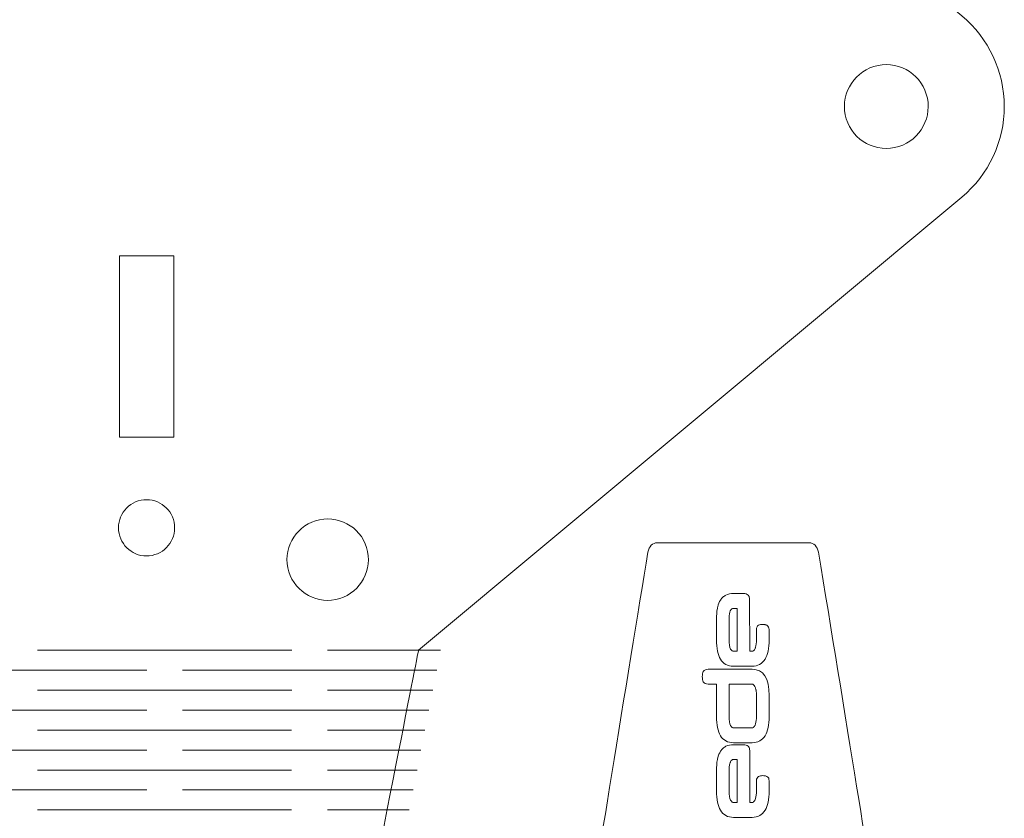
# Model space of a CAD drawing. Header units: inches. Extents: x -5.8 to 5.8, y -5.8 to 5.8.
# Tile 37 of 42: x 3.6 to 5.8, y 0.5 to 2.3. Entities that reach past the tile are written whole.
import ezdxf

# ---------------------------------------------------------------- set-up
doc = ezdxf.new("R2010")
doc.units = ezdxf.units.IN
doc.header["$MEASUREMENT"] = 0
doc.layers.add('VIEW_HATCHES', color=7, linetype='Continuous')

msp = doc.modelspace()

# ---------------------------------------------------------------- linework, layer by layer
at = {"layer": 'VIEW_HATCHES', "color": 4, "lineweight": 5}
for points in [[(2.1138, 0.9065), (2.1138, 0.9065), (0.9333, 1.8903), (0.9333, 1.8903), (0.9333, 1.8903), (0.8749, 1.9389), (0.841, 2.0109), (0.841, 2.0869), (0.841, 2.0869), (0.8409, 2.1629), (0.875, 2.2353), (0.9333, 2.284), (0.9333, 2.284), (0.9333, 2.284), (2.1138, 3.2677), (2.1138, 3.2677), (2.1138, 3.2677), (2.1138, 3.2677), (2.1138, 3.2677), (2.1138, 3.2677), (2.1138, 3.2677), (2.12, 3.2983), (2.4253, 4.8512), (2.5938, 5.6868), (2.5938, 5.6868), (2.6012, 5.7236), (2.6335, 5.75), (2.671, 5.75), (2.671, 5.75), (2.671, 5.75), (3.92, 5.75), (3.92, 5.75), (3.92, 5.75), (3.9575, 5.75), (3.9898, 5.7235), (3.9972, 5.6868), (3.9972, 5.6868), (4.2007, 4.6773), (4.471, 3.2983), (4.4772, 3.2677), (4.4772, 3.2677), (4.4772, 3.2677), (4.4772, 3.2677), (4.4772, 3.2677), (4.4772, 3.2677), (4.4772, 3.2677), (5.6577, 2.284), (5.6577, 2.284), (5.6577, 2.284), (5.7161, 2.2354), (5.7499, 2.1633), (5.75, 2.0874), (5.75, 2.0874), (5.7501, 2.0114), (5.716, 1.939), (5.6577, 1.8903), (5.6577, 1.8903), (5.6577, 1.8903), (4.4772, 0.9065), (4.4772, 0.9065), (4.4772, 0.9065), (4.4772, 0.9065), (4.4772, 0.9065), (4.4772, 0.9065), (4.4772, 0.9065), (4.471, 0.8759), (4.1554, -0.7278), (3.9972, -1.5126), (3.9972, -1.5126), (3.9898, -1.5493), (3.9575, -1.5757), (3.92, -1.5757), (3.92, -1.5757), (3.92, -1.5757), (2.6709, -1.5757), (2.6709, -1.5757), (2.6709, -1.5757), (2.6335, -1.5757), (2.6012, -1.5493), (2.5938, -1.5126), (2.5938, -1.5126), (2.3902, -0.5031), (2.1199, 0.8759), (2.1138, 0.9065), (2.1138, 0.9065), (2.1138, 0.9065), (2.1138, 0.9065), (2.1138, 0.9065)], [(5.4729, 0.3393), (5.4729, 0.3393), (5.7256, 0.0221), (5.7256, 0.0221), (5.7256, 0.0221), (5.7411, 0.0064), (5.75, -0.0168), (5.75, -0.0414), (5.75, -0.0414), (5.75, -0.0659), (5.741, -0.0892), (5.7256, -0.1049), (5.7256, -0.1049), (5.7256, -0.1049), (5.4729, -0.4221), (5.4729, -0.4221), (5.4729, -0.4221), (5.4729, -0.4221), (5.4729, -0.4221), (5.4729, -0.4221), (5.4729, -0.4221), (5.4713, -0.432), (5.3907, -0.9327), (5.3462, -1.2021), (5.3462, -1.2021), (5.3442, -1.214), (5.3357, -1.2225), (5.3258, -1.2225), (5.3258, -1.2225), (5.3258, -1.2225), (4.996, -1.2225), (4.996, -1.2225), (4.996, -1.2225), (4.9861, -1.2225), (4.9776, -1.2139), (4.9756, -1.2021), (4.9756, -1.2021), (4.9219, -0.8766), (4.8505, -0.4319), (4.8489, -0.4221), (4.8489, -0.4221), (4.8489, -0.4221), (4.8489, -0.4221), (4.8489, -0.4221), (4.8489, -0.4221), (4.8489, -0.4221), (4.5968, -0.1049), (4.5968, -0.1049), (4.5968, -0.1049), (4.5814, -0.0892), (4.5725, -0.066), (4.5724, -0.0414), (4.5724, -0.0414), (4.5724, -0.0169), (4.5814, 0.0064), (4.5968, 0.0221), (4.5968, 0.0221), (4.5968, 0.0221), (4.8489, 0.3393), (4.8489, 0.3393), (4.8489, 0.3393), (4.8489, 0.3393), (4.8489, 0.3393), (4.8489, 0.3393), (4.8489, 0.3393), (4.8505, 0.3492), (4.9339, 0.8663), (4.9756, 1.1193), (4.9756, 1.1193), (4.9776, 1.1312), (4.9861, 1.1397), (4.996, 1.1397), (4.996, 1.1397), (4.996, 1.1397), (5.3258, 1.1397), (5.3258, 1.1397), (5.3258, 1.1397), (5.3357, 1.1397), (5.3442, 1.1311), (5.3462, 1.1193), (5.3462, 1.1193), (5.3999, 0.7938), (5.4713, 0.3491), (5.4729, 0.3393), (5.4729, 0.3393), (5.4729, 0.3393), (5.4729, 0.3393), (5.4729, 0.3393)]]:
    msp.add_open_spline(points, degree=3, knots=[0, 0, 0, 0, 0.045455, 0.045455, 0.045455, 0.045455, 0.090909, 0.090909, 0.090909, 0.090909, 0.136364, 0.136364, 0.136364, 0.136364, 0.181818, 0.181818, 0.181818, 0.181818, 0.227273, 0.227273, 0.227273, 0.227273, 0.272727, 0.272727, 0.272727, 0.272727, 0.318182, 0.318182, 0.318182, 0.318182, 0.363636, 0.363636, 0.363636, 0.363636, 0.409091, 0.409091, 0.409091, 0.409091, 0.454545, 0.454545, 0.454545, 0.454545, 0.5, 0.5, 0.5, 0.5, 0.545455, 0.545455, 0.545455, 0.545455, 0.590909, 0.590909, 0.590909, 0.590909, 0.636364, 0.636364, 0.636364, 0.636364, 0.681818, 0.681818, 0.681818, 0.681818, 0.727273, 0.727273, 0.727273, 0.727273, 0.772727, 0.772727, 0.772727, 0.772727, 0.818182, 0.818182, 0.818182, 0.818182, 0.863636, 0.863636, 0.863636, 0.863636, 0.909091, 0.909091, 0.909091, 0.909091, 0.954545, 0.954545, 0.954545, 0.954545, 1, 1, 1, 1], dxfattribs=at)
at = {"layer": 'VIEW_HATCHES', "lineweight": 5}
for points in [[(5.5116, 1.9979), (5.5609, 2.0078), (5.5928, 2.0558), (5.5829, 2.1051), (5.5829, 2.1051), (5.5729, 2.1544), (5.5249, 2.1863), (5.4757, 2.1763), (5.4757, 2.1763), (5.4264, 2.1664), (5.3945, 2.1184), (5.4044, 2.0691), (5.4044, 2.0691), (5.4144, 2.0199), (5.4624, 1.988), (5.5116, 1.9979)], [(3.9451, 1.7625), (3.9451, 1.7625), (3.827, 1.7625), (3.827, 1.7625), (3.827, 1.7625), (3.827, 1.7625), (3.827, 1.3688), (3.827, 1.3688), (3.827, 1.3688), (3.827, 1.3688), (3.9451, 1.3688), (3.9451, 1.3688), (3.9451, 1.3688), (3.9451, 1.3688), (3.9451, 1.7625), (3.9451, 1.7625)], [(3.8981, 1.1121), (3.9311, 1.1188), (3.9525, 1.151), (3.9459, 1.184), (3.9459, 1.184), (3.9392, 1.2171), (3.907, 1.2385), (3.874, 1.2318), (3.874, 1.2318), (3.8409, 1.2251), (3.8196, 1.1929), (3.8262, 1.1599), (3.8262, 1.1599), (3.8329, 1.1269), (3.8651, 1.1055), (3.8981, 1.1121)], [(4.2972, 1.0161), (4.3451, 1.0258), (4.3762, 1.0724), (4.3665, 1.1204), (4.3665, 1.1204), (4.3568, 1.1683), (4.3102, 1.1993), (4.2622, 1.1896), (4.2622, 1.1896), (4.2143, 1.18), (4.1833, 1.1333), (4.193, 1.0854), (4.193, 1.0854), (4.2026, 1.0375), (4.2493, 1.0065), (4.2972, 1.0161)]]:
    msp.add_open_spline(points, degree=3, knots=[0, 0, 0, 0, 0.25, 0.25, 0.25, 0.25, 0.5, 0.5, 0.5, 0.5, 0.75, 0.75, 0.75, 0.75, 1, 1, 1, 1], dxfattribs=at)
at = {"layer": 'VIEW_HATCHES', "color": 3, "lineweight": 5}
for points, knots in [([(5.1968, 0.9037), (5.1968, 0.9037), (5.2021, 0.9037), (5.2021, 0.9037), (5.2021, 0.9037), (5.2021, 0.9037), (5.2021, 0.9037), (5.2021, 0.9037), (5.2021, 0.9037), (5.2021, 0.9037), (5.2021, 0.9037), (5.2021, 0.9037), (5.2021, 0.9037), (5.203, 0.9037), (5.2039, 0.904), (5.2047, 0.9047), (5.2047, 0.9047), (5.2051, 0.9049), (5.2054, 0.9052), (5.2058, 0.9056), (5.2058, 0.9056), (5.2065, 0.9064), (5.2073, 0.9074), (5.208, 0.9087), (5.208, 0.9087), (5.208, 0.9087), (5.208, 0.9087), (5.208, 0.9087), (5.208, 0.9087), (5.208, 0.9087), (5.208, 0.9087), (5.208, 0.9087), (5.208, 0.9087), (5.208, 0.9087), (5.208, 0.9087), (5.208, 0.9087), (5.208, 0.9087), (5.208, 0.9087), (5.208, 0.9087), (5.208, 0.9087), (5.208, 0.9087), (5.208, 0.9087), (5.208, 0.9087), (5.208, 0.9087), (5.208, 0.9087), (5.2083, 0.9092), (5.2086, 0.9098), (5.2088, 0.9104), (5.2088, 0.9104), (5.2091, 0.9111), (5.2094, 0.9118), (5.2096, 0.9125), (5.2096, 0.9125), (5.2108, 0.9166), (5.2115, 0.9223), (5.2115, 0.9295), (5.2115, 0.9295), (5.2115, 0.9295), (5.2115, 0.9295), (5.2115, 0.9295), (5.2115, 0.9295), (5.2115, 0.9295), (5.2115, 0.951), (5.2115, 0.951), (5.2115, 0.951), (5.2115, 0.9556), (5.213, 0.9587), (5.2161, 0.9603), (5.2161, 0.9603), (5.2173, 0.9609), (5.2187, 0.9614), (5.2203, 0.9616), (5.2203, 0.9616), (5.2217, 0.9619), (5.2233, 0.962), (5.2251, 0.962), (5.2251, 0.962), (5.2251, 0.962), (5.2251, 0.962), (5.2251, 0.962), (5.2251, 0.962), (5.2251, 0.962), (5.2251, 0.962), (5.2251, 0.962), (5.2251, 0.962), (5.227, 0.962), (5.2286, 0.9619), (5.23, 0.9616), (5.23, 0.9616), (5.2305, 0.9616), (5.231, 0.9615), (5.2314, 0.9613), (5.2314, 0.9613), (5.2324, 0.9611), (5.2333, 0.9608), (5.2341, 0.9603), (5.2341, 0.9603), (5.2341, 0.9603), (5.2341, 0.9604), (5.2341, 0.9604), (5.2341, 0.9604), (5.2359, 0.9595), (5.2371, 0.9581), (5.2379, 0.9563), (5.2379, 0.9563), (5.2386, 0.9548), (5.2389, 0.9531), (5.2389, 0.951), (5.2389, 0.951), (5.2389, 0.951), (5.2389, 0.951), (5.2389, 0.951), (5.2389, 0.951), (5.2389, 0.951), (5.2389, 0.9287), (5.2389, 0.9287), (5.2389, 0.9287), (5.2389, 0.9287), (5.2389, 0.9287), (5.2389, 0.9287), (5.2389, 0.9287), (5.2389, 0.9102), (5.236, 0.8962), (5.2301, 0.8867), (5.2301, 0.8867), (5.2239, 0.8765), (5.2145, 0.8714), (5.2021, 0.8714), (5.2021, 0.8714), (5.2021, 0.8714), (5.1614, 0.8714), (5.1614, 0.8714), (5.1614, 0.8714), (5.1614, 0.8714), (5.1614, 0.8714), (5.1614, 0.8714), (5.1614, 0.8714), (5.1614, 0.8714), (5.1614, 0.8714), (5.1614, 0.8714), (5.1614, 0.8714), (5.1489, 0.8714), (5.1395, 0.8765), (5.1333, 0.8867), (5.1333, 0.8867), (5.1274, 0.8962), (5.1245, 0.9102), (5.1245, 0.9287), (5.1245, 0.9287), (5.1245, 0.9287), (5.1245, 0.9287), (5.1245, 0.9287), (5.1245, 0.9287), (5.1245, 0.9287), (5.1245, 0.9287), (5.1245, 0.9287), (5.1245, 0.9287), (5.1245, 0.9287), (5.1245, 0.9287), (5.1245, 0.9287), (5.1245, 0.9287), (5.1245, 0.9287), (5.1245, 0.972), (5.1245, 0.972), (5.1245, 0.972), (5.1245, 0.972), (5.1245, 0.972), (5.1245, 0.972), (5.1245, 0.972), (5.1245, 0.972), (5.1245, 0.972), (5.1245, 0.972), (5.1245, 0.972), (5.1245, 0.972), (5.1245, 0.972), (5.1245, 0.972), (5.1245, 0.972), (5.1245, 0.9817), (5.1252, 0.9901), (5.1266, 0.997), (5.1266, 0.997), (5.1268, 0.9981), (5.1271, 0.9993), (5.1274, 1.0004), (5.1274, 1.0004), (5.1288, 1.0062), (5.1307, 1.011), (5.1332, 1.0149), (5.1332, 1.0149), (5.1332, 1.0149), (5.1333, 1.0149), (5.1333, 1.0149), (5.1333, 1.0149), (5.1333, 1.0149), (5.1333, 1.015), (5.1333, 1.015), (5.1333, 1.015), (5.1333, 1.015), (5.1333, 1.0149), (5.1333, 1.0149), (5.1333, 1.0149), (5.1348, 1.0173), (5.1366, 1.0194), (5.1385, 1.0212), (5.1385, 1.0212), (5.1405, 1.023), (5.1427, 1.0245), (5.1451, 1.0257), (5.1451, 1.0257), (5.1498, 1.0281), (5.1552, 1.0293), (5.1614, 1.0293), (5.1614, 1.0293), (5.1614, 1.0293), (5.1614, 1.0293), (5.1614, 1.0293), (5.1614, 1.0293), (5.1614, 1.0293), (5.1829, 1.0293), (5.1829, 1.0293), (5.1829, 1.0293), (5.1829, 1.0293), (5.1829, 1.0293), (5.1829, 1.0293), (5.1829, 1.0293), (5.1877, 1.0293), (5.1912, 1.0282), (5.1934, 1.026), (5.1934, 1.026), (5.1934, 1.026), (5.1934, 1.026), (5.1934, 1.026), (5.1934, 1.026), (5.1934, 1.026), (5.1934, 1.026), (5.1934, 1.026), (5.1934, 1.026), (5.1934, 1.026), (5.1934, 1.026), (5.1934, 1.026), (5.1934, 1.026), (5.1939, 1.0255), (5.1942, 1.0251), (5.1946, 1.0246), (5.1946, 1.0246), (5.1946, 1.0246), (5.1945, 1.0246), (5.1945, 1.0246), (5.1945, 1.0246), (5.1949, 1.0241), (5.1951, 1.0236), (5.1953, 1.0231), (5.1953, 1.0231), (5.1953, 1.0231), (5.1953, 1.0231), (5.1953, 1.0231), (5.1953, 1.0231), (5.1963, 1.0209), (5.1967, 1.0178), (5.1967, 1.0138), (5.1967, 1.0138), (5.1967, 1.0138), (5.1968, 0.9037), (5.1968, 0.9037)], [0, 0, 0, 0, 0.015152, 0.015152, 0.015152, 0.015152, 0.030303, 0.030303, 0.030303, 0.030303, 0.045455, 0.045455, 0.045455, 0.045455, 0.060606, 0.060606, 0.060606, 0.060606, 0.075758, 0.075758, 0.075758, 0.075758, 0.090909, 0.090909, 0.090909, 0.090909, 0.106061, 0.106061, 0.106061, 0.106061, 0.121212, 0.121212, 0.121212, 0.121212, 0.136364, 0.136364, 0.136364, 0.136364, 0.151515, 0.151515, 0.151515, 0.151515, 0.166667, 0.166667, 0.166667, 0.166667, 0.181818, 0.181818, 0.181818, 0.181818, 0.19697, 0.19697, 0.19697, 0.19697, 0.212121, 0.212121, 0.212121, 0.212121, 0.227273, 0.227273, 0.227273, 0.227273, 0.242424, 0.242424, 0.242424, 0.242424, 0.257576, 0.257576, 0.257576, 0.257576, 0.272727, 0.272727, 0.272727, 0.272727, 0.287879, 0.287879, 0.287879, 0.287879, 0.30303, 0.30303, 0.30303, 0.30303, 0.318182, 0.318182, 0.318182, 0.318182, 0.333333, 0.333333, 0.333333, 0.333333, 0.348485, 0.348485, 0.348485, 0.348485, 0.363636, 0.363636, 0.363636, 0.363636, 0.378788, 0.378788, 0.378788, 0.378788, 0.393939, 0.393939, 0.393939, 0.393939, 0.409091, 0.409091, 0.409091, 0.409091, 0.424242, 0.424242, 0.424242, 0.424242, 0.439394, 0.439394, 0.439394, 0.439394, 0.454545, 0.454545, 0.454545, 0.454545, 0.469697, 0.469697, 0.469697, 0.469697, 0.484848, 0.484848, 0.484848, 0.484848, 0.5, 0.5, 0.5, 0.5, 0.515152, 0.515152, 0.515152, 0.515152, 0.530303, 0.530303, 0.530303, 0.530303, 0.545455, 0.545455, 0.545455, 0.545455, 0.560606, 0.560606, 0.560606, 0.560606, 0.575758, 0.575758, 0.575758, 0.575758, 0.590909, 0.590909, 0.590909, 0.590909, 0.606061, 0.606061, 0.606061, 0.606061, 0.621212, 0.621212, 0.621212, 0.621212, 0.636364, 0.636364, 0.636364, 0.636364, 0.651515, 0.651515, 0.651515, 0.651515, 0.666667, 0.666667, 0.666667, 0.666667, 0.681818, 0.681818, 0.681818, 0.681818, 0.69697, 0.69697, 0.69697, 0.69697, 0.712121, 0.712121, 0.712121, 0.712121, 0.727273, 0.727273, 0.727273, 0.727273, 0.742424, 0.742424, 0.742424, 0.742424, 0.757576, 0.757576, 0.757576, 0.757576, 0.772727, 0.772727, 0.772727, 0.772727, 0.787879, 0.787879, 0.787879, 0.787879, 0.80303, 0.80303, 0.80303, 0.80303, 0.818182, 0.818182, 0.818182, 0.818182, 0.833333, 0.833333, 0.833333, 0.833333, 0.848485, 0.848485, 0.848485, 0.848485, 0.863636, 0.863636, 0.863636, 0.863636, 0.878788, 0.878788, 0.878788, 0.878788, 0.893939, 0.893939, 0.893939, 0.893939, 0.909091, 0.909091, 0.909091, 0.909091, 0.924242, 0.924242, 0.924242, 0.924242, 0.939394, 0.939394, 0.939394, 0.939394, 0.954545, 0.954545, 0.954545, 0.954545, 0.969697, 0.969697, 0.969697, 0.969697, 0.984848, 0.984848, 0.984848, 0.984848, 1, 1, 1, 1]), ([(5.1697, 0.9037), (5.1697, 0.9037), (5.1697, 0.997), (5.1697, 0.997), (5.1697, 0.997), (5.1697, 0.997), (5.1614, 0.997), (5.1614, 0.997), (5.1614, 0.997), (5.1614, 0.997), (5.1614, 0.997), (5.1614, 0.997), (5.1614, 0.997), (5.1614, 0.997), (5.1614, 0.997), (5.1614, 0.997), (5.1614, 0.997), (5.1601, 0.997), (5.1589, 0.9967), (5.158, 0.996), (5.158, 0.996), (5.1576, 0.9957), (5.1573, 0.9955), (5.157, 0.9952), (5.157, 0.9952), (5.1563, 0.9944), (5.1556, 0.9935), (5.155, 0.9923), (5.155, 0.9923), (5.155, 0.9923), (5.155, 0.9923), (5.155, 0.9923), (5.155, 0.9923), (5.155, 0.9923), (5.155, 0.9923), (5.155, 0.9923), (5.155, 0.9923), (5.155, 0.9923), (5.155, 0.9923), (5.155, 0.9923), (5.155, 0.9923), (5.1548, 0.9918), (5.1545, 0.9912), (5.1543, 0.9906), (5.1543, 0.9906), (5.1541, 0.9899), (5.1538, 0.9892), (5.1536, 0.9885), (5.1536, 0.9885), (5.1525, 0.9843), (5.1519, 0.9785), (5.1519, 0.9713), (5.1519, 0.9713), (5.1519, 0.9713), (5.1519, 0.9295), (5.1519, 0.9295), (5.1519, 0.9295), (5.1519, 0.9197), (5.1531, 0.9127), (5.1554, 0.9086), (5.1554, 0.9086), (5.1564, 0.9068), (5.1574, 0.9055), (5.1585, 0.9047), (5.1585, 0.9047), (5.1594, 0.904), (5.1604, 0.9037), (5.1614, 0.9037), (5.1614, 0.9037), (5.1614, 0.9037), (5.1697, 0.9037), (5.1697, 0.9037)], [0, 0, 0, 0, 0.055556, 0.055556, 0.055556, 0.055556, 0.111111, 0.111111, 0.111111, 0.111111, 0.166667, 0.166667, 0.166667, 0.166667, 0.222222, 0.222222, 0.222222, 0.222222, 0.277778, 0.277778, 0.277778, 0.277778, 0.333333, 0.333333, 0.333333, 0.333333, 0.388889, 0.388889, 0.388889, 0.388889, 0.444444, 0.444444, 0.444444, 0.444444, 0.5, 0.5, 0.5, 0.5, 0.555556, 0.555556, 0.555556, 0.555556, 0.611111, 0.611111, 0.611111, 0.611111, 0.666667, 0.666667, 0.666667, 0.666667, 0.722222, 0.722222, 0.722222, 0.722222, 0.777778, 0.777778, 0.777778, 0.777778, 0.833333, 0.833333, 0.833333, 0.833333, 0.888889, 0.888889, 0.888889, 0.888889, 0.944444, 0.944444, 0.944444, 0.944444, 1, 1, 1, 1]), ([(5.1068, 0.8324), (5.1016, 0.8324), (5.0979, 0.8341), (5.096, 0.8376), (5.096, 0.8376), (5.0952, 0.839), (5.0946, 0.8407), (5.0943, 0.8426), (5.0943, 0.8426), (5.0939, 0.8444), (5.0938, 0.8464), (5.0938, 0.8487), (5.0938, 0.8487), (5.0938, 0.8509), (5.0939, 0.8529), (5.0943, 0.8547), (5.0943, 0.8547), (5.0946, 0.8566), (5.0952, 0.8583), (5.096, 0.8597), (5.096, 0.8597), (5.0971, 0.8615), (5.0986, 0.8628), (5.1007, 0.8637), (5.1007, 0.8637), (5.1024, 0.8644), (5.1045, 0.8647), (5.1068, 0.8647), (5.1068, 0.8647), (5.1068, 0.8647), (5.2021, 0.8647), (5.2021, 0.8647), (5.2021, 0.8647), (5.2266, 0.8647), (5.2389, 0.8456), (5.2389, 0.8074), (5.2389, 0.8074), (5.2389, 0.8074), (5.2389, 0.8074), (5.2389, 0.8074), (5.2389, 0.8074), (5.2389, 0.8074), (5.2389, 0.7624), (5.2389, 0.7624), (5.2389, 0.7624), (5.2389, 0.7624), (5.2389, 0.7624), (5.2389, 0.7624), (5.2389, 0.7624), (5.2389, 0.7439), (5.236, 0.7299), (5.2302, 0.7204), (5.2302, 0.7204), (5.2239, 0.7102), (5.2145, 0.7051), (5.2021, 0.7051), (5.2021, 0.7051), (5.2021, 0.7051), (5.1614, 0.7051), (5.1614, 0.7051), (5.1614, 0.7051), (5.1614, 0.7051), (5.1614, 0.7051), (5.1614, 0.7051), (5.1614, 0.7051), (5.1614, 0.7051), (5.1614, 0.7051), (5.1614, 0.7051), (5.1614, 0.7051), (5.1489, 0.7051), (5.1396, 0.7102), (5.1333, 0.7204), (5.1333, 0.7204), (5.1275, 0.7299), (5.1245, 0.7439), (5.1245, 0.7624), (5.1245, 0.7624), (5.1245, 0.7624), (5.1245, 0.7624), (5.1245, 0.7624), (5.1245, 0.7624), (5.1245, 0.7624), (5.1245, 0.7624), (5.1245, 0.7624), (5.1245, 0.7624), (5.1245, 0.7624), (5.1245, 0.8324), (5.1245, 0.8324), (5.1245, 0.8324), (5.1245, 0.8324), (5.1068, 0.8324), (5.1068, 0.8324)], [0, 0, 0, 0, 0.043478, 0.043478, 0.043478, 0.043478, 0.086957, 0.086957, 0.086957, 0.086957, 0.130435, 0.130435, 0.130435, 0.130435, 0.173913, 0.173913, 0.173913, 0.173913, 0.217391, 0.217391, 0.217391, 0.217391, 0.26087, 0.26087, 0.26087, 0.26087, 0.304348, 0.304348, 0.304348, 0.304348, 0.347826, 0.347826, 0.347826, 0.347826, 0.391304, 0.391304, 0.391304, 0.391304, 0.434783, 0.434783, 0.434783, 0.434783, 0.478261, 0.478261, 0.478261, 0.478261, 0.521739, 0.521739, 0.521739, 0.521739, 0.565217, 0.565217, 0.565217, 0.565217, 0.608696, 0.608696, 0.608696, 0.608696, 0.652174, 0.652174, 0.652174, 0.652174, 0.695652, 0.695652, 0.695652, 0.695652, 0.73913, 0.73913, 0.73913, 0.73913, 0.782609, 0.782609, 0.782609, 0.782609, 0.826087, 0.826087, 0.826087, 0.826087, 0.869565, 0.869565, 0.869565, 0.869565, 0.913043, 0.913043, 0.913043, 0.913043, 0.956522, 0.956522, 0.956522, 0.956522, 1, 1, 1, 1]), ([(5.152, 0.7632), (5.152, 0.7534), (5.1531, 0.7465), (5.1554, 0.7424), (5.1554, 0.7424), (5.1564, 0.7405), (5.1574, 0.7392), (5.1586, 0.7384), (5.1586, 0.7384), (5.1594, 0.7378), (5.1604, 0.7375), (5.1614, 0.7375), (5.1614, 0.7375), (5.1614, 0.7375), (5.2021, 0.7375), (5.2021, 0.7375), (5.2021, 0.7375), (5.2021, 0.7375), (5.2021, 0.7375), (5.2021, 0.7375), (5.2021, 0.7375), (5.2021, 0.7375), (5.2021, 0.7374), (5.2021, 0.7374), (5.2021, 0.7374), (5.203, 0.7374), (5.2039, 0.7378), (5.2048, 0.7384), (5.2048, 0.7384), (5.2051, 0.7386), (5.2054, 0.7389), (5.2058, 0.7393), (5.2058, 0.7393), (5.2066, 0.7401), (5.2073, 0.7411), (5.208, 0.7424), (5.208, 0.7424), (5.208, 0.7424), (5.208, 0.7424), (5.208, 0.7424), (5.208, 0.7424), (5.208, 0.7424), (5.208, 0.7424), (5.208, 0.7424), (5.208, 0.7424), (5.208, 0.7424), (5.208, 0.7424), (5.208, 0.7424), (5.208, 0.7424), (5.208, 0.7424), (5.208, 0.7424), (5.208, 0.7424), (5.208, 0.7424), (5.208, 0.7424), (5.208, 0.7424), (5.208, 0.7424), (5.208, 0.7424), (5.2083, 0.743), (5.2086, 0.7435), (5.2088, 0.7441), (5.2088, 0.7441), (5.2091, 0.7448), (5.2094, 0.7455), (5.2096, 0.7462), (5.2096, 0.7462), (5.2109, 0.7504), (5.2115, 0.756), (5.2115, 0.7632), (5.2115, 0.7632), (5.2115, 0.7632), (5.2115, 0.8067), (5.2115, 0.8067), (5.2115, 0.8067), (5.2115, 0.8067), (5.2115, 0.8067), (5.2115, 0.8067), (5.2115, 0.8067), (5.2115, 0.8067), (5.2115, 0.8067), (5.2115, 0.8067), (5.2115, 0.8067), (5.2115, 0.8117), (5.2112, 0.8159), (5.2105, 0.8195), (5.2105, 0.8195), (5.2104, 0.8201), (5.2103, 0.8207), (5.2102, 0.8212), (5.2102, 0.8212), (5.2096, 0.8238), (5.2089, 0.8259), (5.208, 0.8274), (5.208, 0.8274), (5.2061, 0.8308), (5.2042, 0.8324), (5.2021, 0.8324), (5.2021, 0.8324), (5.2021, 0.8324), (5.152, 0.8324), (5.152, 0.8324), (5.152, 0.8324), (5.152, 0.8324), (5.152, 0.7632), (5.152, 0.7632)], [0, 0, 0, 0, 0.038462, 0.038462, 0.038462, 0.038462, 0.076923, 0.076923, 0.076923, 0.076923, 0.115385, 0.115385, 0.115385, 0.115385, 0.153846, 0.153846, 0.153846, 0.153846, 0.192308, 0.192308, 0.192308, 0.192308, 0.230769, 0.230769, 0.230769, 0.230769, 0.269231, 0.269231, 0.269231, 0.269231, 0.307692, 0.307692, 0.307692, 0.307692, 0.346154, 0.346154, 0.346154, 0.346154, 0.384615, 0.384615, 0.384615, 0.384615, 0.423077, 0.423077, 0.423077, 0.423077, 0.461538, 0.461538, 0.461538, 0.461538, 0.5, 0.5, 0.5, 0.5, 0.538462, 0.538462, 0.538462, 0.538462, 0.576923, 0.576923, 0.576923, 0.576923, 0.615385, 0.615385, 0.615385, 0.615385, 0.653846, 0.653846, 0.653846, 0.653846, 0.692308, 0.692308, 0.692308, 0.692308, 0.730769, 0.730769, 0.730769, 0.730769, 0.769231, 0.769231, 0.769231, 0.769231, 0.807692, 0.807692, 0.807692, 0.807692, 0.846154, 0.846154, 0.846154, 0.846154, 0.884615, 0.884615, 0.884615, 0.884615, 0.923077, 0.923077, 0.923077, 0.923077, 0.961538, 0.961538, 0.961538, 0.961538, 1, 1, 1, 1]), ([(5.1968, 0.5753), (5.1968, 0.5753), (5.2021, 0.5753), (5.2021, 0.5753), (5.2021, 0.5753), (5.2021, 0.5753), (5.2021, 0.5753), (5.2021, 0.5753), (5.2021, 0.5753), (5.2021, 0.5753), (5.2021, 0.5753), (5.2021, 0.5753), (5.2021, 0.5753), (5.203, 0.5753), (5.2039, 0.5756), (5.2048, 0.5762), (5.2048, 0.5762), (5.2051, 0.5765), (5.2055, 0.5768), (5.2058, 0.5772), (5.2058, 0.5772), (5.2066, 0.578), (5.2073, 0.579), (5.208, 0.5803), (5.208, 0.5803), (5.208, 0.5803), (5.208, 0.5803), (5.208, 0.5803), (5.208, 0.5803), (5.208, 0.5803), (5.208, 0.5803), (5.208, 0.5803), (5.208, 0.5803), (5.208, 0.5803), (5.208, 0.5803), (5.208, 0.5803), (5.208, 0.5803), (5.208, 0.5803), (5.208, 0.5803), (5.208, 0.5803), (5.208, 0.5803), (5.208, 0.5803), (5.208, 0.5803), (5.208, 0.5803), (5.208, 0.5803), (5.2083, 0.5808), (5.2086, 0.5814), (5.2089, 0.582), (5.2089, 0.582), (5.2092, 0.5827), (5.2094, 0.5834), (5.2096, 0.5841), (5.2096, 0.5841), (5.2109, 0.5882), (5.2115, 0.5939), (5.2115, 0.601), (5.2115, 0.601), (5.2115, 0.601), (5.2115, 0.601), (5.2115, 0.601), (5.2115, 0.601), (5.2115, 0.601), (5.2115, 0.6226), (5.2115, 0.6226), (5.2115, 0.6226), (5.2115, 0.6272), (5.2131, 0.6303), (5.2161, 0.6319), (5.2161, 0.6319), (5.2173, 0.6325), (5.2187, 0.633), (5.2203, 0.6332), (5.2203, 0.6332), (5.2217, 0.6335), (5.2233, 0.6336), (5.2251, 0.6336), (5.2251, 0.6336), (5.2251, 0.6336), (5.2252, 0.6336), (5.2252, 0.6336), (5.2252, 0.6336), (5.2252, 0.6336), (5.2252, 0.6336), (5.2252, 0.6336), (5.2252, 0.6336), (5.227, 0.6336), (5.2286, 0.6335), (5.23, 0.6332), (5.23, 0.6332), (5.2305, 0.6331), (5.231, 0.633), (5.2314, 0.6329), (5.2314, 0.6329), (5.2324, 0.6327), (5.2333, 0.6324), (5.2341, 0.6319), (5.2341, 0.6319), (5.2341, 0.6319), (5.2341, 0.6319), (5.2341, 0.6319), (5.2341, 0.6319), (5.2359, 0.6311), (5.2372, 0.6297), (5.238, 0.6279), (5.238, 0.6279), (5.2386, 0.6264), (5.2389, 0.6247), (5.2389, 0.6226), (5.2389, 0.6226), (5.2389, 0.6226), (5.2389, 0.6226), (5.2389, 0.6226), (5.2389, 0.6226), (5.2389, 0.6226), (5.2389, 0.6003), (5.2389, 0.6003), (5.2389, 0.6003), (5.2389, 0.6003), (5.2389, 0.6003), (5.2389, 0.6003), (5.2389, 0.6003), (5.2389, 0.5818), (5.236, 0.5678), (5.2302, 0.5583), (5.2302, 0.5583), (5.2239, 0.5481), (5.2145, 0.543), (5.2021, 0.543), (5.2021, 0.543), (5.2021, 0.543), (5.1614, 0.543), (5.1614, 0.543), (5.1614, 0.543), (5.1614, 0.543), (5.1614, 0.543), (5.1614, 0.543), (5.1614, 0.543), (5.1614, 0.543), (5.1614, 0.543), (5.1614, 0.543), (5.1614, 0.543), (5.1489, 0.543), (5.1396, 0.5481), (5.1333, 0.5583), (5.1333, 0.5583), (5.1275, 0.5678), (5.1245, 0.5818), (5.1245, 0.6003), (5.1245, 0.6003), (5.1245, 0.6003), (5.1245, 0.6003), (5.1245, 0.6003), (5.1245, 0.6003), (5.1245, 0.6003), (5.1245, 0.6003), (5.1245, 0.6003), (5.1245, 0.6003), (5.1245, 0.6003), (5.1245, 0.6003), (5.1245, 0.6003), (5.1245, 0.6003), (5.1245, 0.6003), (5.1245, 0.6436), (5.1245, 0.6436), (5.1245, 0.6436), (5.1245, 0.6436), (5.1245, 0.6436), (5.1245, 0.6436), (5.1245, 0.6436), (5.1245, 0.6436), (5.1245, 0.6436), (5.1245, 0.6436), (5.1245, 0.6436), (5.1245, 0.6436), (5.1245, 0.6436), (5.1245, 0.6436), (5.1245, 0.6436), (5.1245, 0.6533), (5.1252, 0.6616), (5.1266, 0.6686), (5.1266, 0.6686), (5.1268, 0.6697), (5.1271, 0.6708), (5.1274, 0.672), (5.1274, 0.672), (5.1288, 0.6778), (5.1308, 0.6826), (5.1333, 0.6865), (5.1333, 0.6865), (5.1333, 0.6865), (5.1333, 0.6865), (5.1333, 0.6865), (5.1333, 0.6865), (5.1333, 0.6865), (5.1333, 0.6865), (5.1333, 0.6865), (5.1333, 0.6865), (5.1333, 0.6865), (5.1333, 0.6865), (5.1333, 0.6865), (5.1333, 0.6865), (5.1348, 0.6889), (5.1366, 0.691), (5.1385, 0.6928), (5.1385, 0.6928), (5.1405, 0.6946), (5.1427, 0.6961), (5.1451, 0.6973), (5.1451, 0.6973), (5.1498, 0.6997), (5.1552, 0.7009), (5.1614, 0.7009), (5.1614, 0.7009), (5.1614, 0.7009), (5.1614, 0.7009), (5.1614, 0.7009), (5.1614, 0.7009), (5.1614, 0.7009), (5.1829, 0.7009), (5.1829, 0.7009), (5.1829, 0.7009), (5.1829, 0.7009), (5.1829, 0.7009), (5.1829, 0.7009), (5.1829, 0.7009), (5.1877, 0.7009), (5.1912, 0.6998), (5.1934, 0.6976), (5.1934, 0.6976), (5.1934, 0.6976), (5.1935, 0.6976), (5.1935, 0.6976), (5.1935, 0.6976), (5.1935, 0.6976), (5.1935, 0.6976), (5.1935, 0.6976), (5.1935, 0.6976), (5.1935, 0.6976), (5.1935, 0.6976), (5.1935, 0.6976), (5.1935, 0.6976), (5.1939, 0.6971), (5.1943, 0.6967), (5.1946, 0.6962), (5.1946, 0.6962), (5.1946, 0.6962), (5.1946, 0.6962), (5.1946, 0.6962), (5.1946, 0.6962), (5.1949, 0.6957), (5.1951, 0.6952), (5.1954, 0.6947), (5.1954, 0.6947), (5.1954, 0.6947), (5.1954, 0.6947), (5.1954, 0.6947), (5.1954, 0.6947), (5.1963, 0.6924), (5.1968, 0.6894), (5.1968, 0.6854), (5.1968, 0.6854), (5.1968, 0.6854), (5.1968, 0.5753), (5.1968, 0.5753)], [0, 0, 0, 0, 0.015152, 0.015152, 0.015152, 0.015152, 0.030303, 0.030303, 0.030303, 0.030303, 0.045455, 0.045455, 0.045455, 0.045455, 0.060606, 0.060606, 0.060606, 0.060606, 0.075758, 0.075758, 0.075758, 0.075758, 0.090909, 0.090909, 0.090909, 0.090909, 0.106061, 0.106061, 0.106061, 0.106061, 0.121212, 0.121212, 0.121212, 0.121212, 0.136364, 0.136364, 0.136364, 0.136364, 0.151515, 0.151515, 0.151515, 0.151515, 0.166667, 0.166667, 0.166667, 0.166667, 0.181818, 0.181818, 0.181818, 0.181818, 0.19697, 0.19697, 0.19697, 0.19697, 0.212121, 0.212121, 0.212121, 0.212121, 0.227273, 0.227273, 0.227273, 0.227273, 0.242424, 0.242424, 0.242424, 0.242424, 0.257576, 0.257576, 0.257576, 0.257576, 0.272727, 0.272727, 0.272727, 0.272727, 0.287879, 0.287879, 0.287879, 0.287879, 0.30303, 0.30303, 0.30303, 0.30303, 0.318182, 0.318182, 0.318182, 0.318182, 0.333333, 0.333333, 0.333333, 0.333333, 0.348485, 0.348485, 0.348485, 0.348485, 0.363636, 0.363636, 0.363636, 0.363636, 0.378788, 0.378788, 0.378788, 0.378788, 0.393939, 0.393939, 0.393939, 0.393939, 0.409091, 0.409091, 0.409091, 0.409091, 0.424242, 0.424242, 0.424242, 0.424242, 0.439394, 0.439394, 0.439394, 0.439394, 0.454545, 0.454545, 0.454545, 0.454545, 0.469697, 0.469697, 0.469697, 0.469697, 0.484848, 0.484848, 0.484848, 0.484848, 0.5, 0.5, 0.5, 0.5, 0.515152, 0.515152, 0.515152, 0.515152, 0.530303, 0.530303, 0.530303, 0.530303, 0.545455, 0.545455, 0.545455, 0.545455, 0.560606, 0.560606, 0.560606, 0.560606, 0.575758, 0.575758, 0.575758, 0.575758, 0.590909, 0.590909, 0.590909, 0.590909, 0.606061, 0.606061, 0.606061, 0.606061, 0.621212, 0.621212, 0.621212, 0.621212, 0.636364, 0.636364, 0.636364, 0.636364, 0.651515, 0.651515, 0.651515, 0.651515, 0.666667, 0.666667, 0.666667, 0.666667, 0.681818, 0.681818, 0.681818, 0.681818, 0.69697, 0.69697, 0.69697, 0.69697, 0.712121, 0.712121, 0.712121, 0.712121, 0.727273, 0.727273, 0.727273, 0.727273, 0.742424, 0.742424, 0.742424, 0.742424, 0.757576, 0.757576, 0.757576, 0.757576, 0.772727, 0.772727, 0.772727, 0.772727, 0.787879, 0.787879, 0.787879, 0.787879, 0.80303, 0.80303, 0.80303, 0.80303, 0.818182, 0.818182, 0.818182, 0.818182, 0.833333, 0.833333, 0.833333, 0.833333, 0.848485, 0.848485, 0.848485, 0.848485, 0.863636, 0.863636, 0.863636, 0.863636, 0.878788, 0.878788, 0.878788, 0.878788, 0.893939, 0.893939, 0.893939, 0.893939, 0.909091, 0.909091, 0.909091, 0.909091, 0.924242, 0.924242, 0.924242, 0.924242, 0.939394, 0.939394, 0.939394, 0.939394, 0.954545, 0.954545, 0.954545, 0.954545, 0.969697, 0.969697, 0.969697, 0.969697, 0.984848, 0.984848, 0.984848, 0.984848, 1, 1, 1, 1]), ([(5.1697, 0.5753), (5.1697, 0.5753), (5.1697, 0.6686), (5.1697, 0.6686), (5.1697, 0.6686), (5.1697, 0.6686), (5.1614, 0.6686), (5.1614, 0.6686), (5.1614, 0.6686), (5.1614, 0.6686), (5.1614, 0.6686), (5.1614, 0.6686), (5.1614, 0.6686), (5.1614, 0.6686), (5.1614, 0.6686), (5.1614, 0.6686), (5.1614, 0.6686), (5.1601, 0.6686), (5.159, 0.6683), (5.158, 0.6676), (5.158, 0.6676), (5.1576, 0.6673), (5.1573, 0.6671), (5.157, 0.6667), (5.157, 0.6667), (5.1563, 0.666), (5.1557, 0.6651), (5.1551, 0.6639), (5.1551, 0.6639), (5.1551, 0.6639), (5.1551, 0.6639), (5.1551, 0.6639), (5.1551, 0.6639), (5.1551, 0.6639), (5.1551, 0.6639), (5.1551, 0.6639), (5.1551, 0.6639), (5.1551, 0.6639), (5.1551, 0.6639), (5.1551, 0.6639), (5.1551, 0.6639), (5.1548, 0.6634), (5.1546, 0.6628), (5.1543, 0.6622), (5.1543, 0.6622), (5.1541, 0.6615), (5.1539, 0.6608), (5.1537, 0.66), (5.1537, 0.66), (5.1525, 0.6559), (5.152, 0.6501), (5.152, 0.6428), (5.152, 0.6428), (5.152, 0.6428), (5.152, 0.601), (5.152, 0.601), (5.152, 0.601), (5.152, 0.5913), (5.1531, 0.5843), (5.1554, 0.5802), (5.1554, 0.5802), (5.1564, 0.5784), (5.1574, 0.5771), (5.1586, 0.5763), (5.1586, 0.5763), (5.1594, 0.5756), (5.1604, 0.5753), (5.1614, 0.5753), (5.1614, 0.5753), (5.1614, 0.5753), (5.1697, 0.5753), (5.1697, 0.5753)], [0, 0, 0, 0, 0.055556, 0.055556, 0.055556, 0.055556, 0.111111, 0.111111, 0.111111, 0.111111, 0.166667, 0.166667, 0.166667, 0.166667, 0.222222, 0.222222, 0.222222, 0.222222, 0.277778, 0.277778, 0.277778, 0.277778, 0.333333, 0.333333, 0.333333, 0.333333, 0.388889, 0.388889, 0.388889, 0.388889, 0.444444, 0.444444, 0.444444, 0.444444, 0.5, 0.5, 0.5, 0.5, 0.555556, 0.555556, 0.555556, 0.555556, 0.611111, 0.611111, 0.611111, 0.611111, 0.666667, 0.666667, 0.666667, 0.666667, 0.722222, 0.722222, 0.722222, 0.722222, 0.777778, 0.777778, 0.777778, 0.777778, 0.833333, 0.833333, 0.833333, 0.833333, 0.888889, 0.888889, 0.888889, 0.888889, 0.944444, 0.944444, 0.944444, 0.944444, 1, 1, 1, 1])]:
    msp.add_open_spline(points, degree=3, knots=knots, dxfattribs=at)
at = {"layer": 'VIEW_HATCHES', "color": 1, "lineweight": 5}
for points in [[(4.2015, 0.906), (4.2015, 0.906), (3.6493, 0.906), (3.6493, 0.906)], [(4.5251, 0.906), (4.5251, 0.906), (4.2792, 0.906), (4.2792, 0.906)], [(3.8867, 0.8626), (3.8867, 0.8626), (3.3345, 0.8627), (3.3345, 0.8627)], [(4.5166, 0.8627), (4.5166, 0.8627), (3.9644, 0.8627), (3.9644, 0.8627)], [(4.2015, 0.8193), (4.2015, 0.8193), (3.6493, 0.8193), (3.6493, 0.8193)], [(4.508, 0.8193), (4.508, 0.8193), (4.2792, 0.8193), (4.2792, 0.8193)], [(3.8866, 0.7759), (3.8866, 0.7759), (3.3344, 0.7759), (3.3344, 0.7759)], [(4.4995, 0.7759), (4.4995, 0.7759), (3.9643, 0.7759), (3.9643, 0.7759)], [(4.2014, 0.7325), (4.2014, 0.7325), (3.6492, 0.7325), (3.6492, 0.7325)], [(4.4909, 0.7326), (4.4909, 0.7326), (4.2791, 0.7326), (4.2791, 0.7326)], [(3.8866, 0.6892), (3.8866, 0.6892), (3.3344, 0.6892), (3.3344, 0.6892)], [(4.4823, 0.6892), (4.4823, 0.6892), (3.9643, 0.6892), (3.9643, 0.6892)], [(4.2014, 0.6458), (4.2014, 0.6458), (3.6492, 0.6458), (3.6492, 0.6458)], [(4.4738, 0.6458), (4.4738, 0.6458), (4.2791, 0.6458), (4.2791, 0.6458)], [(3.8865, 0.6025), (3.8865, 0.6025), (3.3343, 0.6025), (3.3343, 0.6025)], [(4.4652, 0.6025), (4.4652, 0.6025), (3.9642, 0.6025), (3.9642, 0.6025)], [(4.2013, 0.5591), (4.2013, 0.5591), (3.6491, 0.5591), (3.6491, 0.5591)], [(4.4567, 0.5591), (4.4567, 0.5591), (4.279, 0.5591), (4.279, 0.5591)]]:
    msp.add_open_spline(points, degree=3, dxfattribs=at)

doc.saveas('drawing.dxf')
